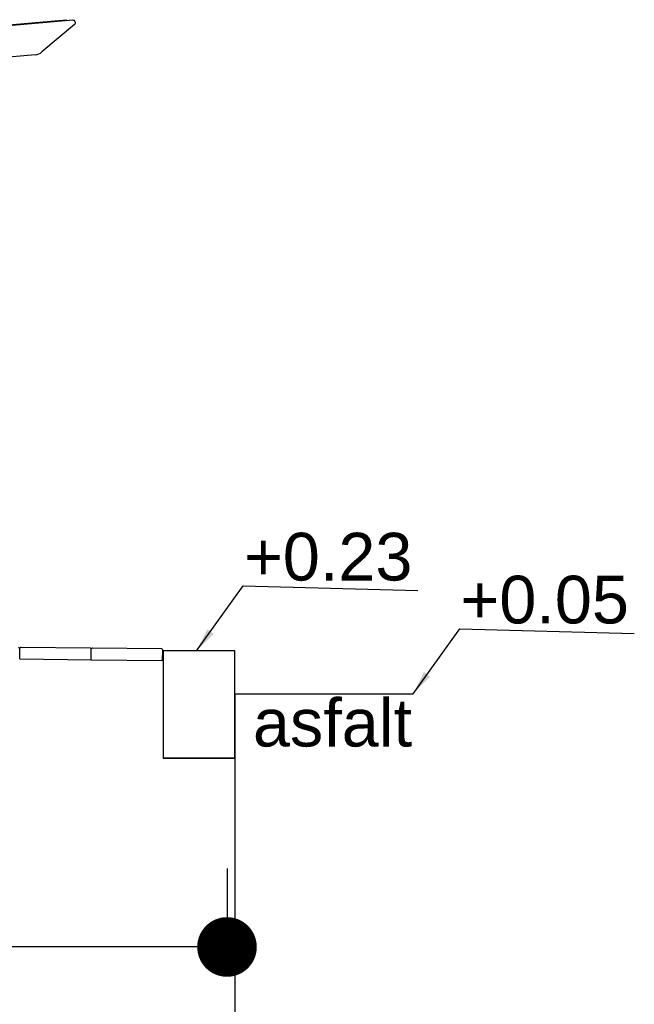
# Model space of a CAD drawing. Header units: millimetres. Extents: x 96940 to 101272, y 432237 to 434659.
# Tile 29 of 256: x 97659.44 to 97662.02, y 432600.13 to 432604.25. Entities that reach past the tile are written whole.
import ezdxf

# ---------------------------------------------------------------- set-up
doc = ezdxf.new("R2010")
doc.units = ezdxf.units.MM
for name, color, linetype in [('NW_IP_maatvoering', 15, 'Continuous'), ('NW_profiel', 7, 'Continuous'), ('R_BN_T_N_Halte_Blindengeleidelijn', 9, 'Continuous')]:
    doc.layers.add(name, color=color, linetype=linetype)
doc.styles.add('Arial Narrow', font='ARIALN.TTF')
doc.styles.add('DSV_ARIAL', font='arial.ttf')
doc.styles.get("Standard").update_dxf_attribs({"font": 'romans.shx'})
doc.dimstyles.new('DSV_0500', dxfattribs={"dimtxt": 0.8, "dimasz": 0.25, "dimexe": 0, "dimexo": 0.5, "dimgap": 0.1, "dimtad": 0, "dimtih": 1, "dimtoh": 1, "dimdsep": 46, "dimtxsty": 'Arial Narrow', "dimblk": 'DOT', "dimcen": 0.25, "dimaunit": 2, "dimazin": 2, "dimtfac": 1, "dimtmove": 1, "dimatfit": 3, "dimfxl": 1, "dimtolj": 1, "dimtzin": 0, "dimarcsym": 0})
doc.dimstyles.get("Standard").update_dxf_attribs({"dimtxt": 0.18, "dimasz": 0.18, "dimexe": 0.18, "dimexo": 0.0625, "dimgap": 0.09, "dimtad": 0, "dimtih": 1, "dimtoh": 1, "dimdec": 4, "dimzin": 0, "dimdsep": 46, "dimtxsty": 'Standard', "dimcen": 0.09, "dimadec": 0, "dimazin": 0, "dimtfac": 1, "dimtdec": 4, "dimtofl": 0, "dimtmove": 0, "dimatfit": 3, "dimfxl": 1, "dimtolj": 1, "dimtzin": 0, "dimarcsym": 0})

# ---------------------------------------------------------------- blocks, each defined once
blk = doc.blocks.new('_Dot')
at = {"color": 0, "linetype": 'ByBlock', "lineweight": -2}
blk.add_line((-0.5, 0), (-1, 0), dxfattribs=at)
at = {"color": 0, "linetype": 'ByBlock', "const_width": 0.5}
blk.add_lwpolyline([(-0.25, 0, 1), (0.25, 0, 1)], format="xyb", close=True, dxfattribs=at)
blk = doc.blocks.new('*D64')
at = {"layer": 'Defpoints', "color": 0, "transparency": 16777216}
for p in [(97655.3096, 432601.1953), (97660.3096, 432601.1953), (97660.3096, 432600.3666)]:
    blk.add_point(p, dxfattribs=at)
at = {"layer": 'NW_IP_maatvoering', "color": 0, "lineweight": -2, "transparency": 16777216}
for p, q in [((97655.3096, 432600.6953), (97655.3096, 432600.3666)), ((97660.3096, 432600.6953), (97660.3096, 432600.3666)), ((97655.5596, 432600.3666), (97657.6022, 432600.3666)), ((97660.0596, 432600.3666), (97658.017, 432600.3666))]:
    blk.add_line(p, q, dxfattribs=at)
at = {"layer": 'NW_IP_maatvoering', "color": 0, "lineweight": -2, "transparency": 16777216, "xscale": 0.25, "yscale": 0.25, "zscale": 0.25}
for p, rotation in [((97655.3096, 432600.3666), 180.0000000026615), ((97660.3096, 432600.3666), 2.661539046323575e-09)]:
    blk.add_blockref('_Dot', p, dxfattribs=dict(at, rotation=rotation))
at = {"layer": 'NW_IP_maatvoering', "color": 0, "transparency": 16777216, "insert": (97657.8096, 432600.3666), "char_height": 0.2, "attachment_point": 5, "rotation": 283.4821, "style": 'Arial Narrow'}
blk.add_mtext('\\A1;5', dxfattribs=at)
blk = doc.blocks.new('*D48')
at = {"layer": 'Defpoints', "color": 0, "linetype": 'Continuous', "ltscale": 0.05, "transparency": 16777216}
for p in [(97660.3418, 432601.4901), (97655.3417, 432601.4075), (97660.3418, 432599.9222)]:
    blk.add_point(p, dxfattribs=at)
at = {"layer": 'R_BN_T_N_Halte_Blindengeleidelijn', "color": 0, "linetype": 'Continuous', "lineweight": -2, "ltscale": 0.05, "transparency": 16777216}
for p, q in [((97660.3418, 432601.4276), (97660.3418, 432599.7422)), ((97655.3417, 432601.345), (97655.3417, 432599.7422)), ((97655.5217, 432599.9222), (97657.373, 432599.9222)), ((97660.1618, 432599.9222), (97658.393, 432599.9222))]:
    blk.add_line(p, q, dxfattribs=at)
at = {"layer": 'R_BN_T_N_Halte_Blindengeleidelijn', "color": 0, "linetype": 'Continuous', "ltscale": 0.05, "transparency": 16777216}
for points in [[(97655.5217, 432599.9522), (97655.5217, 432599.8922), (97655.3417, 432599.9222)], [(97660.1618, 432599.9522), (97660.1618, 432599.8922), (97660.3418, 432599.9222)]]:
    blk.add_solid(points, dxfattribs=at)
at = {"layer": 'R_BN_T_N_Halte_Blindengeleidelijn', "color": 0, "linetype": 'Continuous', "ltscale": 0.05, "transparency": 16777216, "insert": (97657.883, 432599.9222), "char_height": 0.18, "attachment_point": 5}
blk.add_mtext('\\A1;5.0001', dxfattribs=at)
blk = doc.blocks.new('*D53')
at = {"layer": 'Defpoints', "color": 0, "linetype": 'Continuous', "ltscale": 0.05, "transparency": 16777216}
for p in [(97638.9518, 432601.1575), (97660.3418, 432601.1575), (97660.3418, 432598.0292)]:
    blk.add_point(p, dxfattribs=at)
at = {"layer": 'R_BN_T_N_Halte_Blindengeleidelijn', "color": 0, "linetype": 'Continuous', "lineweight": -2, "ltscale": 0.05, "transparency": 16777216}
for p, q in [((97638.9518, 432601.095), (97638.9518, 432597.8492)), ((97660.3418, 432601.095), (97660.3418, 432597.8492)), ((97639.1318, 432598.0292), (97649.7505, 432598.0292)), ((97660.1618, 432598.0292), (97650.9934, 432598.0292))]:
    blk.add_line(p, q, dxfattribs=at)
at = {"layer": 'R_BN_T_N_Halte_Blindengeleidelijn', "color": 0, "linetype": 'Continuous', "ltscale": 0.05, "transparency": 16777216}
for points in [[(97639.1318, 432598.0592), (97639.1318, 432597.9992), (97638.9518, 432598.0292)], [(97660.1618, 432598.0592), (97660.1618, 432597.9992), (97660.3418, 432598.0292)]]:
    blk.add_solid(points, dxfattribs=at)
at = {"layer": 'R_BN_T_N_Halte_Blindengeleidelijn', "color": 0, "linetype": 'Continuous', "ltscale": 0.05, "transparency": 16777216, "insert": (97650.3719, 432598.0292), "char_height": 0.18, "attachment_point": 5}
blk.add_mtext('\\A1;21.3900', dxfattribs=at)

msp = doc.modelspace()

# ---------------------------------------------------------------- linework, layer by layer
at = {"layer": 'NW_IP_maatvoering'}
msp.add_line((97660.34177, 432601.42754), (97661.09037, 432601.42754), dxfattribs=at)
at = {"layer": 'NW_profiel'}
for p, q in [((97657.84177, 432604.09733), (97659.63426, 432604.25416)), ((97659.66299, 432604.25165), (97657.84177, 432604.09232)), ((97659.67029, 432604.23403), (97659.53304, 432604.11886)), ((97659.63426, 432604.25416), (97659.63461, 432604.25017)), ((97659.50526, 432604.10736), (97657.84177, 432603.96182))]:
    msp.add_line(p, q, dxfattribs=at)
at = {"layer": 'NW_profiel', "color": 9}
for p, q in [((97659.4352, 432601.62413), (97659.44014, 432601.61907)), ((97659.4452, 432601.62401), (97659.44014, 432601.61907)), ((97659.4452, 432601.62401), (97659.73518, 432601.62072)), ((97659.73518, 432601.62072), (97659.74012, 432601.61566)), ((97659.74518, 432601.6206), (97659.74012, 432601.61566)), ((97659.74518, 432601.6206), (97660.03516, 432601.61731)), ((97659.43963, 432601.57407), (97659.44014, 432601.61907)), ((97659.43963, 432601.57407), (97659.44014, 432601.61907)), ((97659.73961, 432601.57066), (97659.74012, 432601.61566)), ((97659.73961, 432601.57066), (97659.74012, 432601.61566)), ((97660.03516, 432601.61731), (97660.0401, 432601.61225)), ((97660.03959, 432601.56726), (97660.0401, 432601.61225)), ((97659.43963, 432601.57407), (97659.73961, 432601.57066)), ((97659.73961, 432601.57066), (97660.03959, 432601.56726)), ((97660.34177, 432601.35754), (97660.34177, 432601.15754)), ((97660.34177, 432601.32746), (97660.34177, 432601.20746)), ((97660.34177, 432601.15754), (97660.04177, 432601.15754))]:
    msp.add_line(p, q, dxfattribs=at)
at = {"layer": 'NW_profiel'}
msp.add_lwpolyline([(97660.34177, 432601.60754), (97660.04177, 432601.60754), (97660.04177, 432601.15754), (97660.34177, 432601.15754)], close=True, dxfattribs=at)
for centre, radius, start, end in [((97659.66386, 432604.24169), 0.01, 310, 95), ((97659.5009, 432604.15717), 0.05, 275, 310)]:
    msp.add_arc(centre, radius, start, end, dxfattribs=at)

# ---------------------------------------------------------------- texts
at = {"layer": 'NW_IP_maatvoering', "char_height": 0.2, "width": 4.8319225, "attachment_point": 1, "rotation": 0, "style": 'DSV_ARIAL'}
for s, insert in [('+0.23', (97660.38065, 432602.10293)), ('{\\fArial|b0|i0|c238|p34;+0.}05', (97661.28923, 432601.92293)), ('asfalt', (97660.41839, 432601.40704))]:
    msp.add_mtext(s, dxfattribs=dict(at, insert=insert))

# ---------------------------------------------------------------- dimensions: what is measured, and where the dimension line sits
at = {"layer": 'NW_IP_maatvoering'}
dim = msp.add_aligned_dim(p1=(97655.30955, 432601.19526), p2=(97660.3096, 432601.19526), distance=-0.82866, dimstyle='DSV_0500', override={"dimtxt": 0.2}, dxfattribs=at)
dim.commit()
dim.dimension.update_dxf_attribs({"geometry": '*D64', "text_midpoint": (97657.80958, 432600.3666), "text_rotation": 180})
at = {"layer": 'R_BN_T_N_Halte_Blindengeleidelijn', "color": 6, "linetype": 'Continuous', "ltscale": 0.05}
for base, p1, p2, picture, middle in [((97660.341769, 432599.922152), (97655.341718, 432601.407545), (97660.341769, 432601.490141), '*D48', (97657.883033, 432599.922152)), ((97660.34177, 432598.02925), (97638.95177, 432601.15754), (97660.34177, 432601.15754), '*D53', (97650.37195, 432598.02925))]:
    dim = msp.add_linear_dim(base=base, p1=p1, p2=p2, dimstyle='Standard', dxfattribs=at)
    dim.commit()
    dim.dimension.update_dxf_attribs({"geometry": picture, "text_midpoint": middle, "dimtype": 160})

# ---------------------------------------------------------------- leaders
at = {"layer": 'NW_IP_maatvoering'}
for points in [[(97660.18218, 432601.60808), (97660.37768, 432601.8806), (97661.1102, 432601.86118)], [(97661.09076, 432601.42808), (97661.28626, 432601.7006), (97662.01878, 432601.68118)]]:
    msp.add_leader(points, dimstyle='DSV_0500', override={"dimasz": 0.1, "dimgap": 0.1, "dimtad": 0}, dxfattribs=at)

doc.saveas('drawing.dxf')
